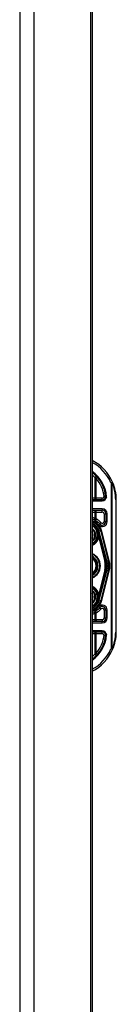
# Model space of a CAD drawing. Header units: inches. Extents: x 6 to 188, y 10 to 101.
# Tile 133 of 140: x 101.74 to 102.83, y 51.46 to 62.62. Entities that reach past the tile are written whole.
import ezdxf

# ---------------------------------------------------------------- set-up
doc = ezdxf.new("R2010")
doc.units = ezdxf.units.IN
doc.header["$MEASUREMENT"] = 0
doc.layers.add('Visible Edges(ANSI)', color=7, linetype='Continuous', lineweight=25)
doc.layers.add('Visible Tangent Edges(ANSI)', color=7, linetype='Continuous', lineweight=25)

msp = doc.modelspace()

# ---------------------------------------------------------------- linework, layer by layer
at = {"layer": 'Visible Edges(ANSI)'}
for p, q in [((101.739, 73.618), (101.739, 26.137)), ((102.539, 73.618), (102.539, 26.137)), ((102.557, 71.016), (102.557, 50.863)), ((102.671, 57.176), (102.557, 57.176)), ((102.828, 55.678), (102.828, 57.178)), ((102.557, 57.058), (102.671, 57.058)), ((102.71, 57.018), (102.71, 56.929)), ((102.615, 56.851), (102.615, 56.852)), ((102.633, 56.811), (102.636, 56.798)), ((102.74, 56.488), (102.657, 56.817)), ((102.659, 56.817), (102.741, 56.487)), ((102.636, 56.797), (102.637, 56.792)), ((102.637, 56.792), (102.716, 56.482)), ((102.716, 56.373), (102.637, 56.063)), ((102.657, 56.039), (102.74, 56.367)), ((102.741, 56.368), (102.659, 56.039)), ((102.635, 56.053), (102.633, 56.045)), ((102.637, 56.063), (102.636, 56.055)), ((102.615, 56.005), (102.615, 56.004)), ((102.71, 55.927), (102.71, 55.837)), ((102.671, 55.798), (102.557, 55.798)), ((102.557, 55.68), (102.671, 55.68))]:
    msp.add_line(p, q, dxfattribs=at)
at = {"layer": 'Visible Edges(ANSI)', "flags": 128}
for points in [[(102.71, 57.211), (102.71, 57.211), (102.71, 57.211), (102.71, 57.211), (102.709, 57.211), (102.709, 57.211), (102.708, 57.211), (102.708, 57.211), (102.707, 57.211), (102.707, 57.211), (102.706, 57.211), (102.705, 57.211), (102.704, 57.211), (102.703, 57.211), (102.702, 57.211), (102.701, 57.212), (102.7, 57.212), (102.699, 57.212), (102.698, 57.212), (102.696, 57.212), (102.695, 57.212), (102.694, 57.212), (102.693, 57.212), (102.691, 57.212), (102.69, 57.212)], [(102.72, 57.211), (102.719, 57.211), (102.719, 57.211), (102.718, 57.211), (102.717, 57.211), (102.717, 57.211), (102.716, 57.211), (102.715, 57.211), (102.715, 57.211), (102.714, 57.211), (102.714, 57.211), (102.713, 57.211), (102.713, 57.211), (102.712, 57.211), (102.712, 57.211), (102.712, 57.211), (102.711, 57.211), (102.711, 57.211), (102.711, 57.211), (102.71, 57.211), (102.71, 57.211), (102.71, 57.211), (102.71, 57.211), (102.71, 57.211), (102.71, 57.211)], [(102.637, 56.063), (102.637, 56.063), (102.637, 56.062), (102.637, 56.062), (102.637, 56.061), (102.637, 56.061), (102.637, 56.06), (102.637, 56.06), (102.636, 56.06), (102.636, 56.059), (102.636, 56.059), (102.636, 56.058), (102.636, 56.058), (102.636, 56.057), (102.636, 56.057), (102.636, 56.057), (102.636, 56.056), (102.636, 56.056), (102.636, 56.055), (102.635, 56.055), (102.635, 56.055), (102.635, 56.054), (102.635, 56.054), (102.635, 56.053), (102.635, 56.053)], [(102.615, 56.005), (102.615, 56.005), (102.615, 56.005), (102.615, 56.005), (102.615, 56.004), (102.615, 56.004), (102.615, 56.004), (102.615, 56.004), (102.615, 56.004), (102.615, 56.004), (102.615, 56.004), (102.615, 56.004), (102.615, 56.004), (102.615, 56.004), (102.615, 56.004), (102.615, 56.004), (102.615, 56.004), (102.615, 56.004), (102.615, 56.004), (102.615, 56.004), (102.615, 56.004), (102.615, 56.004), (102.615, 56.004), (102.614, 56.004), (102.614, 56.004)], [(102.616, 56.005), (102.616, 56.005), (102.616, 56.005), (102.616, 56.005), (102.616, 56.005), (102.616, 56.005), (102.616, 56.005), (102.616, 56.005), (102.616, 56.005), (102.616, 56.005), (102.616, 56.005), (102.616, 56.005), (102.616, 56.005), (102.616, 56.005), (102.616, 56.005), (102.616, 56.005), (102.616, 56.005), (102.615, 56.005), (102.615, 56.005), (102.615, 56.005), (102.615, 56.005), (102.615, 56.005), (102.615, 56.005), (102.615, 56.005), (102.615, 56.005)], [(102.69, 55.644), (102.691, 55.644), (102.693, 55.644), (102.694, 55.644), (102.695, 55.644), (102.696, 55.644), (102.698, 55.644), (102.699, 55.644), (102.7, 55.644), (102.701, 55.644), (102.702, 55.644), (102.703, 55.644), (102.704, 55.644), (102.705, 55.644), (102.706, 55.644), (102.707, 55.644), (102.707, 55.644), (102.708, 55.644), (102.708, 55.644), (102.709, 55.644), (102.709, 55.644), (102.71, 55.644), (102.71, 55.644), (102.71, 55.644), (102.71, 55.644)], [(102.72, 55.644), (102.719, 55.644), (102.719, 55.644), (102.718, 55.644), (102.717, 55.644), (102.717, 55.644), (102.716, 55.644), (102.715, 55.644), (102.715, 55.644), (102.714, 55.644), (102.714, 55.644), (102.713, 55.644), (102.713, 55.644), (102.712, 55.644), (102.712, 55.644), (102.712, 55.644), (102.711, 55.644), (102.711, 55.644), (102.711, 55.644), (102.71, 55.644), (102.71, 55.644), (102.71, 55.644), (102.71, 55.644), (102.71, 55.644), (102.71, 55.644)]]:
    msp.add_lwpolyline(points, dxfattribs=at)
at = {"layer": 'Visible Edges(ANSI)'}
for centre, radius, start, end in [((102.328, 57.178), 0.5, 23.4439, 62.7515), ((102.328, 57.178), 0.383, 5.0431, 53.3352), ((102.328, 57.178), 0.5, 0, 23.4439), ((102.671, 57.215), 0.0394, 270, 354.6062), ((102.671, 57.018), 0.0394, 0, 90), ((102.502, 56.778), 0.187, 41.8969, 72.9251), ((102.502, 56.778), 0.162, 13.9709, 70.1174), ((102.502, 56.778), 0.16, 14.224, 69.8574), ((102.671, 56.929), 0.0394, 221.8969, 0), ((102.502, 56.778), 0.135, 33.2602, 65.9557), ((102.502, 56.778), 0.089, 308.1074, 51.8926), ((102.614, 56.85), 0.0011, 33.219, 43.4907), ((102.502, 56.778), 0.135, 14.224, 32.8705), ((102.502, 56.778), 0.128, 295.3153, 1.3228), ((102.586, 56.785), 0.0514, 12.949, 14.1876), ((102.502, 56.428), 0.144, 292.4702, 67.5298), ((102.502, 56.428), 0.11, 299.8843, 60.1157), ((102.502, 56.428), 0.1, 303.1682, 56.8318), ((102.502, 56.428), 0.221, 345.776, 14.224), ((102.502, 56.428), 0.246, 345.776, 14.224), ((102.502, 56.428), 0.246, 346.0291, 13.9709), ((102.502, 56.078), 0.128, 358.9756, 64.6847), ((102.502, 56.078), 0.089, 308.1074, 51.8926), ((102.502, 56.078), 0.161, 289.8826, 346.0291), ((102.502, 56.078), 0.16, 290.1426, 345.776), ((102.502, 56.078), 0.135, 327.2981, 345.776), ((102.502, 56.078), 0.135, 294.0443, 326.7398), ((102.502, 56.078), 0.187, 287.0749, 318.1031), ((102.671, 55.927), 0.0394, 0, 138.1031), ((102.671, 55.837), 0.0394, 270, 0), ((102.328, 55.678), 0.383, 306.6648, 354.9569), ((102.671, 55.64), 0.0394, 5.3938, 90), ((102.328, 55.678), 0.5, 336.5561, 0), ((102.328, 55.678), 0.5, 297.2485, 336.5561)]:
    msp.add_arc(centre, radius, start, end, dxfattribs=at)
at = {"layer": 'Visible Tangent Edges(ANSI)'}
for p, q in [((101.9, 26.137), (101.9, 73.618)), ((102.586, 57.43), (102.586, 57.195)), ((102.616, 57.431), (102.601, 57.418)), ((102.601, 57.195), (102.601, 57.418)), ((102.769, 57.369), (102.787, 57.377)), ((102.769, 57.369), (102.769, 55.487)), ((102.783, 57.369), (102.769, 57.369)), ((102.783, 55.487), (102.783, 57.369)), ((102.586, 57.195), (102.557, 57.195)), ((102.557, 57.166), (102.671, 57.166)), ((102.601, 57.195), (102.586, 57.195)), ((102.601, 57.176), (102.601, 57.195)), ((102.671, 57.195), (102.601, 57.195)), ((102.671, 57.176), (102.671, 57.195)), ((102.671, 57.166), (102.671, 57.176)), ((102.828, 57.178), (102.822, 57.178)), ((102.822, 57.178), (102.822, 55.678)), ((102.671, 57.073), (102.557, 57.073)), ((102.557, 57.038), (102.586, 57.038)), ((102.586, 57.038), (102.586, 56.965)), ((102.586, 57.038), (102.601, 57.038)), ((102.601, 57.038), (102.601, 57.058)), ((102.601, 56.959), (102.601, 57.038)), ((102.601, 57.038), (102.671, 57.038)), ((102.671, 57.073), (102.671, 57.058)), ((102.671, 57.038), (102.671, 57.058)), ((102.601, 56.959), (102.592, 56.942)), ((102.69, 57.018), (102.71, 57.018)), ((102.69, 57.018), (102.69, 56.929)), ((102.69, 56.929), (102.71, 56.929)), ((102.726, 57.018), (102.71, 57.018)), ((102.726, 56.929), (102.71, 56.929)), ((102.726, 56.929), (102.726, 57.018)), ((102.602, 56.846), (102.6, 56.844)), ((102.6, 56.844), (102.603, 56.845)), ((102.6, 56.844), (102.61, 56.805)), ((102.613, 56.806), (102.603, 56.845)), ((102.613, 56.806), (102.625, 56.809)), ((102.615, 56.852), (102.614, 56.851)), ((102.614, 56.851), (102.615, 56.851)), ((102.614, 56.851), (102.614, 56.851)), ((102.615, 56.851), (102.615, 56.851)), ((102.615, 56.85), (102.615, 56.85)), ((102.625, 56.809), (102.615, 56.85)), ((102.615, 56.85), (102.625, 56.809)), ((102.625, 56.809), (102.625, 56.809)), ((102.63, 56.892), (102.641, 56.903)), ((102.633, 56.811), (102.637, 56.812)), ((102.633, 56.811), (102.633, 56.811)), ((102.633, 56.811), (102.636, 56.798)), ((102.721, 56.483), (102.637, 56.812)), ((102.656, 56.916), (102.641, 56.903)), ((102.657, 56.817), (102.653, 56.816)), ((102.653, 56.816), (102.736, 56.487)), ((102.657, 56.816), (102.659, 56.817)), ((102.666, 56.819), (102.659, 56.817)), ((102.748, 56.489), (102.666, 56.819)), ((102.613, 56.806), (102.61, 56.805)), ((102.626, 56.746), (102.63, 56.745)), ((102.63, 56.789), (102.63, 56.789)), ((102.63, 56.781), (102.63, 56.781)), ((102.63, 56.745), (102.698, 56.477)), ((102.704, 56.479), (102.635, 56.752)), ((102.636, 56.798), (102.636, 56.798)), ((102.636, 56.794), (102.636, 56.794)), ((102.637, 56.792), (102.637, 56.792)), ((102.637, 56.792), (102.637, 56.792)), ((102.637, 56.792), (102.715, 56.482)), ((102.704, 56.479), (102.698, 56.477)), ((102.704, 56.479), (102.715, 56.482)), ((102.716, 56.482), (102.715, 56.482)), ((102.716, 56.482), (102.721, 56.483)), ((102.74, 56.488), (102.736, 56.487)), ((102.741, 56.487), (102.74, 56.487)), ((102.741, 56.487), (102.748, 56.489)), ((102.698, 56.378), (102.63, 56.111)), ((102.635, 56.103), (102.704, 56.377)), ((102.715, 56.374), (102.637, 56.063)), ((102.637, 56.043), (102.721, 56.372)), ((102.736, 56.368), (102.653, 56.04)), ((102.666, 56.037), (102.748, 56.366)), ((102.704, 56.377), (102.698, 56.378)), ((102.704, 56.377), (102.715, 56.374)), ((102.716, 56.373), (102.715, 56.374)), ((102.716, 56.373), (102.721, 56.372)), ((102.74, 56.367), (102.736, 56.368)), ((102.741, 56.368), (102.74, 56.368)), ((102.741, 56.368), (102.748, 56.366)), ((102.61, 56.05), (102.6, 56.011)), ((102.603, 56.01), (102.613, 56.05)), ((102.613, 56.05), (102.61, 56.05)), ((102.613, 56.05), (102.625, 56.047)), ((102.625, 56.047), (102.615, 56.005)), ((102.615, 56.005), (102.625, 56.046)), ((102.625, 56.047), (102.625, 56.046)), ((102.626, 56.11), (102.63, 56.111)), ((102.63, 56.075), (102.63, 56.075)), ((102.631, 56.067), (102.63, 56.067)), ((102.637, 56.043), (102.633, 56.045)), ((102.637, 56.063), (102.637, 56.063)), ((102.637, 56.063), (102.637, 56.063)), ((102.653, 56.04), (102.657, 56.039)), ((102.659, 56.039), (102.657, 56.039)), ((102.659, 56.039), (102.666, 56.037)), ((102.592, 55.914), (102.601, 55.896)), ((102.603, 56.01), (102.6, 56.011)), ((102.6, 56.011), (102.602, 56.009)), ((102.614, 56.005), (102.615, 56.004)), ((102.614, 56.004), (102.614, 56.004)), ((102.614, 56.004), (102.615, 56.004)), ((102.615, 56.005), (102.615, 56.005)), ((102.641, 55.953), (102.63, 55.963)), ((102.641, 55.953), (102.656, 55.94)), ((102.71, 55.927), (102.69, 55.927)), ((102.69, 55.927), (102.69, 55.837)), ((102.71, 55.927), (102.726, 55.927)), ((102.726, 55.837), (102.726, 55.927)), ((102.586, 55.817), (102.557, 55.817)), ((102.586, 55.891), (102.586, 55.817)), ((102.601, 55.817), (102.586, 55.817)), ((102.601, 55.817), (102.601, 55.896)), ((102.601, 55.817), (102.601, 55.798)), ((102.671, 55.817), (102.601, 55.817)), ((102.671, 55.817), (102.671, 55.798)), ((102.69, 55.837), (102.71, 55.837)), ((102.726, 55.837), (102.71, 55.837)), ((102.557, 55.782), (102.671, 55.782)), ((102.671, 55.782), (102.671, 55.798)), ((102.671, 55.69), (102.557, 55.69)), ((102.557, 55.66), (102.586, 55.66)), ((102.586, 55.66), (102.601, 55.66)), ((102.586, 55.66), (102.586, 55.425)), ((102.601, 55.66), (102.601, 55.68)), ((102.601, 55.66), (102.671, 55.66)), ((102.601, 55.438), (102.601, 55.66)), ((102.671, 55.69), (102.671, 55.68)), ((102.671, 55.66), (102.671, 55.68)), ((102.828, 55.678), (102.822, 55.678)), ((102.769, 55.487), (102.783, 55.487)), ((102.787, 55.479), (102.769, 55.487)), ((102.601, 55.438), (102.616, 55.425))]:
    msp.add_line(p, q, dxfattribs=at)
at = {"layer": 'Visible Tangent Edges(ANSI)', "flags": 128}
for points in [[(102.586, 57.43), (102.587, 57.43), (102.588, 57.429), (102.588, 57.429), (102.589, 57.428), (102.589, 57.428), (102.59, 57.427), (102.591, 57.427), (102.591, 57.426), (102.592, 57.426), (102.593, 57.425), (102.593, 57.424), (102.594, 57.424), (102.594, 57.423), (102.595, 57.423), (102.596, 57.422), (102.596, 57.422), (102.597, 57.421), (102.598, 57.421), (102.598, 57.42), (102.599, 57.42), (102.599, 57.419), (102.6, 57.419), (102.601, 57.418), (102.601, 57.418)], [(102.601, 56.959), (102.601, 56.959), (102.6, 56.96), (102.599, 56.96), (102.599, 56.96), (102.598, 56.96), (102.598, 56.961), (102.597, 56.961), (102.596, 56.961), (102.596, 56.961), (102.595, 56.962), (102.594, 56.962), (102.594, 56.962), (102.593, 56.962), (102.593, 56.962), (102.592, 56.963), (102.591, 56.963), (102.591, 56.963), (102.59, 56.963), (102.589, 56.964), (102.589, 56.964), (102.588, 56.964), (102.588, 56.964), (102.587, 56.965), (102.586, 56.965)], [(102.614, 56.851), (102.614, 56.851), (102.613, 56.851), (102.613, 56.851), (102.612, 56.85), (102.612, 56.85), (102.611, 56.85), (102.611, 56.85), (102.61, 56.85), (102.61, 56.849), (102.609, 56.849), (102.609, 56.849), (102.608, 56.849), (102.608, 56.848), (102.607, 56.848), (102.607, 56.848), (102.606, 56.848), (102.606, 56.848), (102.605, 56.847), (102.605, 56.847), (102.604, 56.847), (102.604, 56.847), (102.603, 56.846), (102.603, 56.846), (102.602, 56.846)], [(102.603, 56.845), (102.603, 56.845), (102.604, 56.845), (102.604, 56.846), (102.605, 56.846), (102.605, 56.846), (102.606, 56.846), (102.606, 56.847), (102.607, 56.847), (102.607, 56.847), (102.608, 56.847), (102.608, 56.847), (102.609, 56.848), (102.609, 56.848), (102.61, 56.848), (102.61, 56.848), (102.611, 56.849), (102.611, 56.849), (102.612, 56.849), (102.612, 56.849), (102.613, 56.849), (102.613, 56.85), (102.614, 56.85), (102.614, 56.85), (102.615, 56.85)], [(102.614, 56.851), (102.614, 56.851), (102.614, 56.851), (102.614, 56.851), (102.614, 56.851), (102.614, 56.851), (102.614, 56.851), (102.615, 56.851), (102.615, 56.851), (102.615, 56.851), (102.615, 56.851), (102.615, 56.851), (102.615, 56.851), (102.615, 56.851), (102.615, 56.851), (102.615, 56.851), (102.615, 56.851), (102.615, 56.851), (102.615, 56.851), (102.615, 56.85), (102.615, 56.85), (102.615, 56.85), (102.615, 56.85), (102.615, 56.85), (102.615, 56.85)], [(102.615, 56.851), (102.615, 56.851), (102.615, 56.851), (102.615, 56.851), (102.615, 56.851), (102.615, 56.851), (102.615, 56.851), (102.615, 56.851), (102.615, 56.851), (102.615, 56.851), (102.614, 56.851), (102.614, 56.851), (102.614, 56.851), (102.614, 56.851), (102.614, 56.851), (102.614, 56.851), (102.614, 56.851), (102.614, 56.851), (102.614, 56.851), (102.614, 56.851), (102.614, 56.851), (102.614, 56.851), (102.614, 56.851), (102.614, 56.851), (102.614, 56.851)], [(102.614, 56.851), (102.614, 56.851), (102.614, 56.851), (102.614, 56.851), (102.614, 56.851), (102.614, 56.851), (102.614, 56.851), (102.614, 56.851), (102.614, 56.851), (102.614, 56.851), (102.614, 56.851), (102.614, 56.851), (102.614, 56.851), (102.614, 56.851), (102.614, 56.851), (102.614, 56.851), (102.614, 56.851), (102.614, 56.851), (102.614, 56.851), (102.614, 56.851), (102.614, 56.851), (102.614, 56.851), (102.614, 56.851), (102.614, 56.851), (102.614, 56.851)], [(102.615, 56.851), (102.615, 56.851), (102.615, 56.851), (102.615, 56.851), (102.615, 56.851), (102.615, 56.851), (102.615, 56.851), (102.615, 56.851), (102.615, 56.851), (102.615, 56.851), (102.615, 56.851), (102.615, 56.851), (102.615, 56.851), (102.615, 56.851), (102.615, 56.851), (102.615, 56.851), (102.615, 56.851), (102.615, 56.851), (102.615, 56.851), (102.615, 56.851), (102.615, 56.851), (102.615, 56.851), (102.614, 56.851), (102.614, 56.851), (102.614, 56.851)], [(102.614, 56.851), (102.614, 56.851), (102.614, 56.851), (102.615, 56.851), (102.615, 56.851), (102.615, 56.851), (102.615, 56.851), (102.615, 56.851), (102.615, 56.851), (102.615, 56.851), (102.615, 56.851), (102.615, 56.851), (102.615, 56.851), (102.615, 56.851), (102.615, 56.851), (102.615, 56.851), (102.615, 56.851), (102.615, 56.851), (102.615, 56.851), (102.615, 56.851), (102.615, 56.851), (102.615, 56.851), (102.615, 56.851), (102.615, 56.851), (102.615, 56.851)], [(102.614, 56.851), (102.614, 56.851), (102.614, 56.851), (102.614, 56.851), (102.614, 56.851), (102.614, 56.851), (102.614, 56.851), (102.614, 56.851), (102.614, 56.851), (102.614, 56.851), (102.614, 56.851), (102.614, 56.851), (102.614, 56.851), (102.614, 56.851), (102.614, 56.851), (102.614, 56.851), (102.614, 56.851), (102.614, 56.851), (102.614, 56.851), (102.614, 56.851), (102.614, 56.851), (102.614, 56.851), (102.614, 56.851), (102.614, 56.851), (102.614, 56.851)], [(102.615, 56.85), (102.615, 56.85), (102.615, 56.85), (102.615, 56.85), (102.615, 56.851), (102.615, 56.851), (102.615, 56.851), (102.615, 56.851), (102.615, 56.851), (102.615, 56.851), (102.615, 56.851), (102.615, 56.851), (102.615, 56.851), (102.615, 56.851), (102.615, 56.851), (102.615, 56.851), (102.615, 56.851), (102.615, 56.851), (102.615, 56.851), (102.615, 56.851), (102.615, 56.851), (102.615, 56.851), (102.615, 56.851), (102.615, 56.851), (102.615, 56.851)], [(102.63, 56.789), (102.631, 56.79), (102.631, 56.791), (102.631, 56.793), (102.631, 56.794), (102.631, 56.795), (102.631, 56.796), (102.631, 56.798), (102.631, 56.799), (102.631, 56.8), (102.631, 56.801), (102.631, 56.803), (102.631, 56.804), (102.631, 56.805), (102.632, 56.806), (102.632, 56.805), (102.633, 56.804), (102.633, 56.803), (102.634, 56.802), (102.634, 56.8), (102.635, 56.799), (102.635, 56.798), (102.635, 56.797), (102.636, 56.796), (102.636, 56.794)], [(102.636, 56.794), (102.636, 56.796), (102.636, 56.797), (102.635, 56.798), (102.635, 56.799), (102.634, 56.8), (102.634, 56.802), (102.633, 56.803), (102.633, 56.804), (102.632, 56.805), (102.632, 56.806), (102.631, 56.805), (102.631, 56.804), (102.631, 56.803), (102.631, 56.801), (102.631, 56.8), (102.631, 56.799), (102.631, 56.798), (102.631, 56.796), (102.631, 56.795), (102.63, 56.794), (102.63, 56.793), (102.63, 56.791), (102.63, 56.79), (102.63, 56.789)], [(102.63, 56.781), (102.63, 56.781), (102.63, 56.781), (102.63, 56.782), (102.63, 56.782), (102.63, 56.782), (102.63, 56.783), (102.63, 56.783), (102.63, 56.783), (102.63, 56.784), (102.63, 56.784), (102.63, 56.784), (102.63, 56.785), (102.63, 56.785), (102.63, 56.785), (102.63, 56.786), (102.63, 56.786), (102.63, 56.786), (102.63, 56.787), (102.63, 56.787), (102.63, 56.788), (102.63, 56.788), (102.63, 56.788), (102.63, 56.789), (102.63, 56.789)], [(102.63, 56.789), (102.63, 56.789), (102.63, 56.788), (102.63, 56.788), (102.63, 56.788), (102.63, 56.787), (102.63, 56.787), (102.63, 56.786), (102.63, 56.786), (102.63, 56.786), (102.63, 56.785), (102.63, 56.785), (102.63, 56.785), (102.63, 56.784), (102.63, 56.784), (102.63, 56.784), (102.63, 56.783), (102.63, 56.783), (102.63, 56.783), (102.63, 56.782), (102.63, 56.782), (102.63, 56.782), (102.63, 56.781), (102.63, 56.781), (102.63, 56.781)], [(102.63, 56.745), (102.63, 56.745), (102.631, 56.746), (102.631, 56.746), (102.631, 56.746), (102.631, 56.746), (102.632, 56.747), (102.632, 56.747), (102.632, 56.747), (102.632, 56.748), (102.632, 56.748), (102.632, 56.748), (102.633, 56.749), (102.633, 56.749), (102.633, 56.749), (102.633, 56.75), (102.633, 56.75), (102.634, 56.75), (102.634, 56.75), (102.634, 56.751), (102.634, 56.751), (102.634, 56.751), (102.634, 56.752), (102.635, 56.752), (102.635, 56.752)], [(102.636, 56.798), (102.636, 56.798), (102.636, 56.798), (102.636, 56.797), (102.636, 56.797), (102.636, 56.797), (102.636, 56.797), (102.636, 56.796), (102.636, 56.796), (102.636, 56.796), (102.636, 56.796), (102.636, 56.795), (102.636, 56.795), (102.637, 56.795), (102.637, 56.795), (102.637, 56.794), (102.637, 56.794), (102.637, 56.794), (102.637, 56.794), (102.637, 56.794), (102.637, 56.793), (102.637, 56.793), (102.637, 56.793), (102.637, 56.793), (102.637, 56.792)], [(102.637, 56.792), (102.637, 56.793), (102.637, 56.793), (102.637, 56.793), (102.637, 56.793), (102.637, 56.793), (102.637, 56.793), (102.637, 56.794), (102.637, 56.794), (102.637, 56.794), (102.637, 56.794), (102.637, 56.794), (102.637, 56.795), (102.637, 56.795), (102.637, 56.795), (102.637, 56.795), (102.637, 56.795), (102.637, 56.796), (102.637, 56.796), (102.636, 56.796), (102.636, 56.796), (102.636, 56.796), (102.636, 56.797), (102.636, 56.797), (102.636, 56.797)], [(102.636, 56.794), (102.636, 56.794), (102.636, 56.794), (102.636, 56.794), (102.636, 56.794), (102.636, 56.794), (102.636, 56.794), (102.636, 56.794), (102.636, 56.794), (102.636, 56.794), (102.636, 56.794), (102.637, 56.793), (102.637, 56.793), (102.637, 56.793), (102.637, 56.793), (102.637, 56.793), (102.637, 56.793), (102.637, 56.793), (102.637, 56.793), (102.637, 56.793), (102.637, 56.793), (102.637, 56.793), (102.637, 56.792), (102.637, 56.792), (102.637, 56.792)], [(102.637, 56.792), (102.637, 56.792), (102.637, 56.792), (102.637, 56.793), (102.637, 56.793), (102.637, 56.793), (102.637, 56.793), (102.637, 56.793), (102.637, 56.793), (102.637, 56.793), (102.637, 56.793), (102.637, 56.793), (102.637, 56.793), (102.637, 56.793), (102.637, 56.794), (102.637, 56.794), (102.637, 56.794), (102.637, 56.794), (102.636, 56.794), (102.636, 56.794), (102.636, 56.794), (102.636, 56.794), (102.636, 56.794), (102.636, 56.794), (102.636, 56.794)], [(102.636, 56.794), (102.636, 56.794), (102.636, 56.794), (102.636, 56.794), (102.636, 56.794), (102.636, 56.794), (102.636, 56.794), (102.636, 56.794), (102.636, 56.794), (102.636, 56.794), (102.636, 56.793), (102.636, 56.793), (102.636, 56.793), (102.636, 56.793), (102.636, 56.793), (102.636, 56.793), (102.637, 56.793), (102.637, 56.793), (102.637, 56.793), (102.637, 56.793), (102.637, 56.793), (102.637, 56.793), (102.637, 56.792), (102.637, 56.792), (102.637, 56.792)], [(102.635, 56.103), (102.635, 56.104), (102.634, 56.104), (102.634, 56.104), (102.634, 56.104), (102.634, 56.105), (102.634, 56.105), (102.634, 56.105), (102.633, 56.106), (102.633, 56.106), (102.633, 56.106), (102.633, 56.107), (102.633, 56.107), (102.632, 56.107), (102.632, 56.107), (102.632, 56.108), (102.632, 56.108), (102.632, 56.108), (102.632, 56.109), (102.631, 56.109), (102.631, 56.109), (102.631, 56.11), (102.631, 56.11), (102.63, 56.11), (102.63, 56.111)], [(102.631, 56.067), (102.631, 56.067), (102.631, 56.067), (102.63, 56.068), (102.63, 56.068), (102.63, 56.068), (102.63, 56.069), (102.63, 56.069), (102.63, 56.07), (102.63, 56.07), (102.63, 56.07), (102.63, 56.071), (102.63, 56.071), (102.63, 56.071), (102.63, 56.072), (102.63, 56.072), (102.63, 56.072), (102.63, 56.073), (102.63, 56.073), (102.63, 56.074), (102.63, 56.074), (102.63, 56.074), (102.63, 56.075), (102.63, 56.075), (102.63, 56.075)], [(102.63, 56.075), (102.63, 56.075), (102.63, 56.075), (102.63, 56.074), (102.63, 56.074), (102.63, 56.074), (102.63, 56.073), (102.63, 56.073), (102.63, 56.072), (102.63, 56.072), (102.63, 56.072), (102.63, 56.071), (102.63, 56.071), (102.63, 56.071), (102.63, 56.07), (102.63, 56.07), (102.63, 56.07), (102.63, 56.069), (102.63, 56.069), (102.63, 56.068), (102.63, 56.068), (102.63, 56.068), (102.63, 56.067), (102.63, 56.067), (102.63, 56.067)], [(102.63, 56.067), (102.63, 56.065), (102.63, 56.064), (102.63, 56.062), (102.63, 56.061), (102.63, 56.06), (102.631, 56.059), (102.631, 56.057), (102.631, 56.056), (102.631, 56.055), (102.631, 56.053), (102.631, 56.052), (102.631, 56.05), (102.631, 56.049), (102.632, 56.05), (102.633, 56.052), (102.633, 56.053), (102.634, 56.054), (102.634, 56.055), (102.635, 56.057), (102.635, 56.058), (102.636, 56.059), (102.636, 56.061), (102.637, 56.062), (102.637, 56.063)], [(102.637, 56.063), (102.636, 56.062), (102.636, 56.061), (102.636, 56.059), (102.635, 56.058), (102.635, 56.057), (102.634, 56.055), (102.634, 56.054), (102.633, 56.053), (102.633, 56.052), (102.632, 56.051), (102.631, 56.049), (102.631, 56.05), (102.631, 56.052), (102.631, 56.053), (102.631, 56.055), (102.631, 56.056), (102.631, 56.057), (102.631, 56.059), (102.631, 56.06), (102.631, 56.061), (102.631, 56.062), (102.631, 56.064), (102.631, 56.065), (102.631, 56.067)], [(102.602, 56.009), (102.603, 56.009), (102.603, 56.009), (102.604, 56.009), (102.604, 56.009), (102.605, 56.008), (102.605, 56.008), (102.606, 56.008), (102.606, 56.008), (102.607, 56.007), (102.607, 56.007), (102.608, 56.007), (102.608, 56.007), (102.609, 56.007), (102.609, 56.006), (102.61, 56.006), (102.61, 56.006), (102.611, 56.006), (102.611, 56.005), (102.612, 56.005), (102.612, 56.005), (102.613, 56.005), (102.613, 56.005), (102.614, 56.004), (102.614, 56.004)], [(102.615, 56.005), (102.614, 56.005), (102.614, 56.006), (102.613, 56.006), (102.613, 56.006), (102.612, 56.006), (102.612, 56.006), (102.611, 56.007), (102.611, 56.007), (102.61, 56.007), (102.61, 56.007), (102.609, 56.008), (102.609, 56.008), (102.608, 56.008), (102.608, 56.008), (102.607, 56.008), (102.607, 56.009), (102.606, 56.009), (102.606, 56.009), (102.605, 56.009), (102.605, 56.01), (102.604, 56.01), (102.604, 56.01), (102.603, 56.01), (102.603, 56.01)], [(102.614, 56.005), (102.614, 56.004), (102.614, 56.004), (102.614, 56.004), (102.614, 56.004), (102.614, 56.004), (102.614, 56.004), (102.614, 56.004), (102.614, 56.004), (102.614, 56.004), (102.614, 56.004), (102.614, 56.004), (102.614, 56.004), (102.614, 56.004), (102.614, 56.004), (102.614, 56.004), (102.614, 56.004), (102.614, 56.004), (102.614, 56.004), (102.614, 56.004), (102.614, 56.004), (102.614, 56.004), (102.614, 56.004), (102.614, 56.004), (102.614, 56.004)], [(102.615, 56.005), (102.615, 56.005), (102.615, 56.005), (102.615, 56.005), (102.615, 56.005), (102.615, 56.005), (102.615, 56.005), (102.615, 56.005), (102.615, 56.005), (102.615, 56.005), (102.615, 56.005), (102.615, 56.005), (102.615, 56.005), (102.615, 56.005), (102.615, 56.005), (102.615, 56.005), (102.615, 56.005), (102.615, 56.005), (102.614, 56.005), (102.614, 56.005), (102.614, 56.005), (102.614, 56.005), (102.614, 56.005), (102.614, 56.005), (102.614, 56.005)], [(102.614, 56.005), (102.614, 56.004), (102.614, 56.004), (102.614, 56.004), (102.614, 56.004), (102.614, 56.004), (102.614, 56.004), (102.614, 56.004), (102.614, 56.004), (102.614, 56.004), (102.614, 56.004), (102.614, 56.004), (102.614, 56.004), (102.614, 56.004), (102.614, 56.004), (102.614, 56.004), (102.614, 56.004), (102.614, 56.004), (102.614, 56.004), (102.614, 56.004), (102.614, 56.004), (102.614, 56.004), (102.614, 56.004), (102.614, 56.004), (102.614, 56.004)], [(102.614, 56.004), (102.614, 56.004), (102.614, 56.004), (102.614, 56.004), (102.614, 56.004), (102.614, 56.004), (102.614, 56.004), (102.614, 56.004), (102.614, 56.004), (102.614, 56.004), (102.614, 56.004), (102.614, 56.004), (102.614, 56.004), (102.614, 56.004), (102.614, 56.004), (102.615, 56.004), (102.615, 56.004), (102.615, 56.004), (102.615, 56.004), (102.615, 56.004), (102.615, 56.004), (102.615, 56.004), (102.615, 56.004), (102.615, 56.004), (102.615, 56.004)], [(102.615, 56.004), (102.615, 56.004), (102.615, 56.004), (102.615, 56.005), (102.615, 56.005), (102.615, 56.005), (102.615, 56.005), (102.615, 56.005), (102.615, 56.005), (102.615, 56.005), (102.615, 56.005), (102.615, 56.005), (102.615, 56.005), (102.615, 56.005), (102.615, 56.005), (102.615, 56.005), (102.615, 56.005), (102.615, 56.005), (102.615, 56.005), (102.615, 56.005), (102.615, 56.005), (102.615, 56.005), (102.615, 56.005), (102.615, 56.005), (102.615, 56.005)], [(102.586, 55.891), (102.587, 55.891), (102.588, 55.891), (102.588, 55.891), (102.589, 55.892), (102.589, 55.892), (102.59, 55.892), (102.591, 55.892), (102.591, 55.892), (102.592, 55.893), (102.593, 55.893), (102.593, 55.893), (102.594, 55.893), (102.594, 55.894), (102.595, 55.894), (102.596, 55.894), (102.596, 55.894), (102.597, 55.895), (102.598, 55.895), (102.598, 55.895), (102.599, 55.895), (102.599, 55.896), (102.6, 55.896), (102.601, 55.896), (102.601, 55.896)], [(102.601, 55.438), (102.601, 55.437), (102.6, 55.437), (102.599, 55.436), (102.599, 55.436), (102.598, 55.435), (102.598, 55.435), (102.597, 55.434), (102.596, 55.434), (102.596, 55.433), (102.595, 55.432), (102.594, 55.432), (102.594, 55.431), (102.593, 55.431), (102.593, 55.43), (102.592, 55.43), (102.591, 55.429), (102.591, 55.429), (102.59, 55.428), (102.589, 55.428), (102.589, 55.427), (102.588, 55.427), (102.588, 55.426), (102.587, 55.426), (102.586, 55.425)]]:
    msp.add_lwpolyline(points, dxfattribs=at)
at = {"layer": 'Visible Tangent Edges(ANSI)'}
for centre, radius, start, end in [((102.328, 57.178), 0.48, 23.4439, 61.5355), ((102.328, 57.178), 0.393, 4.9187, 54.3955), ((102.324, 57.178), 0.364, 43.9186, 50.2286), ((102.328, 57.178), 0.364, 5.372, 41.3104), ((102.342, 57.178), 0.48, 0, 23.4439), ((102.671, 57.215), 0.0197, 270, 350.1944), ((102.671, 57.215), 0.0492, 270, 355.704), ((102.671, 57.018), 0.0551, 0, 90), ((102.671, 57.018), 0.0197, 0, 90), ((102.498, 56.778), 0.207, 64.8144, 73.5169), ((102.502, 56.778), 0.171, 41.8969, 71.2995), ((102.502, 56.778), 0.169, 13.9709, 71.0778), ((102.502, 56.778), 0.156, 14.224, 69.3246), ((102.502, 56.778), 0.207, 41.8969, 61.329), ((102.671, 56.929), 0.0551, 221.8969, 0), ((102.671, 56.929), 0.0197, 221.8969, 0), ((102.502, 56.778), 0.14, 14.224, 66.8476), ((102.502, 56.778), 0.134, 33.2602, 65.8217), ((102.502, 56.778), 0.121, 34.2805, 63.0599), ((102.502, 56.778), 0.118, 34.2805, 62.2961), ((102.502, 56.778), 0.0929, 306.2276, 53.7724), ((102.502, 56.778), 0.0855, 309.9884, 50.0116), ((102.502, 56.778), 0.0655, 327.0037, 32.9963), ((102.502, 56.778), 0.127, 295.5926, 14.224), ((102.502, 56.778), 0.127, 295.626, 14.224), ((102.502, 56.778), 0.135, 14.224, 32.8705), ((102.502, 56.778), 0.114, 298.7845, 14.224), ((102.502, 56.778), 0.111, 299.6642, 14.224), ((102.502, 56.778), 0.128, 295.3569, 1.3228), ((102.502, 56.778), 0.132, 294.5119, 345.6274), ((102.505, 56.778), 0.132, 348.5586, 4.7879), ((102.505, 56.778), 0.132, 4.7879, 5.9632), ((102.502, 56.428), 0.148, 291.8397, 68.1603), ((102.502, 56.428), 0.143, 292.5353, 67.4647), ((102.502, 56.428), 0.142, 292.8007, 67.1993), ((102.502, 56.428), 0.141, 292.8436, 67.1564), ((102.502, 56.428), 0.121, 296.9525, 63.0475), ((102.502, 56.428), 0.119, 297.5731, 62.4269), ((102.502, 56.428), 0.114, 298.7552, 61.2448), ((102.502, 56.428), 0.202, 345.776, 14.224), ((102.502, 56.428), 0.208, 345.776, 14.224), ((102.502, 56.428), 0.22, 345.776, 14.224), ((102.502, 56.428), 0.226, 345.776, 14.224), ((102.502, 56.428), 0.242, 345.776, 14.224), ((102.502, 56.428), 0.254, 346.0291, 13.9709), ((102.502, 56.078), 0.132, 14.3726, 65.4881), ((102.502, 56.078), 0.128, 358.9756, 64.6014), ((102.502, 56.078), 0.127, 345.776, 64.4074), ((102.502, 56.078), 0.127, 345.776, 64.374), ((102.502, 56.078), 0.114, 345.776, 61.2155), ((102.502, 56.078), 0.111, 345.776, 60.3358), ((102.502, 56.078), 0.0929, 306.2276, 53.7724), ((102.502, 56.078), 0.0855, 309.9884, 50.0116), ((102.502, 56.078), 0.0655, 327.0037, 32.9963), ((102.502, 56.078), 0.14, 293.1524, 345.776), ((102.502, 56.078), 0.156, 290.6754, 345.776), ((102.502, 56.078), 0.169, 288.9222, 346.0291), ((102.505, 56.077), 0.132, 355.2121, 11.4414), ((102.505, 56.077), 0.132, 354.0368, 355.2121), ((102.502, 56.078), 0.118, 297.7039, 325.7195), ((102.502, 56.078), 0.121, 296.9401, 325.7195), ((102.502, 56.078), 0.134, 294.1783, 326.7398), ((102.502, 56.078), 0.171, 288.7005, 318.1031), ((102.502, 56.078), 0.207, 298.671, 318.1031), ((102.671, 55.927), 0.0551, 0, 138.1031), ((102.671, 55.927), 0.0197, 0, 138.1031), ((102.498, 56.078), 0.207, 286.4831, 295.1856), ((102.671, 55.837), 0.0551, 270, 0), ((102.671, 55.837), 0.0197, 270, 0), ((102.328, 55.678), 0.393, 305.6045, 355.0813), ((102.328, 55.678), 0.364, 318.6896, 354.628), ((102.671, 55.64), 0.0492, 4.296, 90), ((102.671, 55.64), 0.0197, 9.8056, 90), ((102.342, 55.678), 0.48, 336.5561, 0), ((102.328, 55.678), 0.48, 298.4645, 336.5561), ((102.324, 55.678), 0.364, 309.7714, 316.0814)]:
    msp.add_arc(centre, radius, start, end, dxfattribs=at)
for centre, major_axis, ratio, start_param, end_param in [((102.59, 57.43), (0.0142, 0.0137), 0.132897, 0, 1.707941), ((102.769, 57.369), (0.0181, 0.0078), 0.369668, 5.41831, 6.283185), ((102.59, 57.195), (0, -0.0197), 0.189796, 4.712389, 6.283185), ((102.59, 57.038), (0, 0.0197), 0.189796, 0, 1.570796), ((102.59, 56.965), (-0.0084, -0.0178), 0.172316, 4.793245, 6.283185), ((102.6, 56.844), (-0.00162, 0.00359), 0.779727, 4.57537, 4.849408), ((102.632, 56.751), (-0.00386, 0.00078), 0.480398, 3.927124, 6.283185), ((102.634, 56.789), (-0.00392, -0.00033), 0.20302, 3.827587, 5.777438), ((102.632, 56.104), (-0.00386, -0.00078), 0.480398, 0, 2.356061), ((102.634, 56.067), (0.00392, -0.00033), 0.20302, 3.675455, 5.59719), ((102.6, 56.011), (0.00162, 0.00359), 0.779727, 4.57537, 4.849408), ((102.59, 55.891), (-0.0084, 0.0178), 0.172316, 0, 1.48994), ((102.59, 55.817), (0, -0.0197), 0.189796, 4.712389, 6.283185), ((102.59, 55.66), (0, 0.0197), 0.189796, 0, 1.570796), ((102.769, 55.487), (0.0181, -0.0078), 0.369668, 0, 0.864875), ((102.59, 55.425), (0.0142, -0.0137), 0.132897, 4.575244, 6.283185)]:
    msp.add_ellipse(centre, major_axis=major_axis, ratio=ratio, start_param=start_param, end_param=end_param, dxfattribs=at)

doc.saveas('drawing.dxf')
